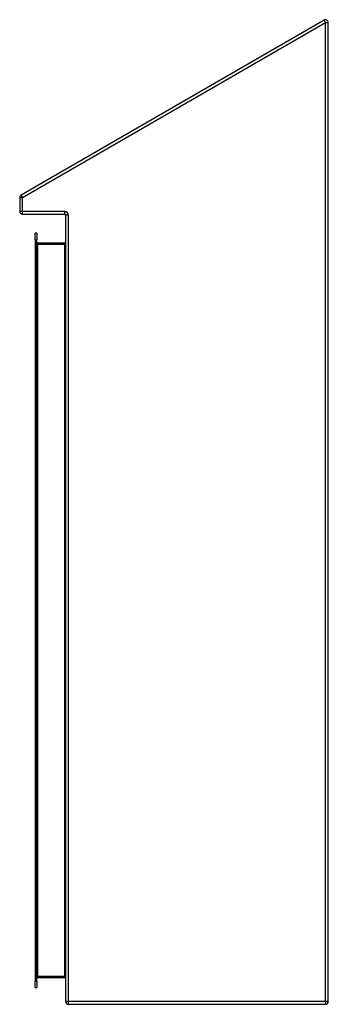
# Model space of a CAD drawing. Header units: inches. Extents: x 10 to 112, y 5 to 76.
# Tile 39 of 57: x 77 to 86, y 27 to 57. Entities that reach past the tile are written whole.
import ezdxf

# ---------------------------------------------------------------- set-up
doc = ezdxf.new("R2010")
doc.units = ezdxf.units.IN
doc.header["$MEASUREMENT"] = 0
doc.layers.add('Visible Edges(ANSI)', color=7, linetype='Continuous', lineweight=25)
doc.layers.add('Visible Tangent Edges(ANSI)', color=7, linetype='Continuous', lineweight=25)

msp = doc.modelspace()

# ---------------------------------------------------------------- linework, layer by layer
at = {"layer": 'Visible Edges(ANSI)'}
for p, q in [((85.968, 57.058), (76.736, 51.728)), ((86.094, 27.161), (86.094, 56.985)), ((76.694, 51.655), (76.694, 51.23)), ((76.778, 51.146), (78.063, 51.146)), ((78.094, 51.115), (78.094, 27.161)), ((77.162, 50.368), (77.162, 50.565)), ((77.215, 50.565), (77.162, 50.565)), ((77.215, 50.565), (77.215, 50.368)), ((77.162, 50.368), (77.162, 27.785)), ((77.215, 27.785), (77.215, 50.368)), ((78.063, 50.264), (77.246, 50.264)), ((77.162, 27.589), (77.162, 27.785)), ((77.215, 27.785), (77.215, 27.589)), ((77.246, 27.89), (78.063, 27.89)), ((77.162, 27.589), (77.215, 27.589)), ((78.178, 27.077), (86.01, 27.077))]:
    msp.add_line(p, q, dxfattribs=at)
for centre, radius, start, end in [((86.01, 56.985), 0.084, 0, 120), ((76.778, 51.655), 0.084, 120, 180), ((76.778, 51.23), 0.084, 180, 270), ((78.063, 51.115), 0.031, 0, 90), ((77.246, 50.295), 0.031, 180, 270), ((78.063, 50.295), 0.031, 270, 0), ((77.246, 27.859), 0.031, 90, 180), ((78.063, 27.859), 0.031, 0, 90), ((78.178, 27.161), 0.084, 180, 270), ((86.01, 27.161), 0.084, 270, 0)]:
    msp.add_arc(centre, radius, start, end, dxfattribs=at)
at = {"layer": 'Visible Tangent Edges(ANSI)'}
for p, q in [((86.01, 56.985), (85.968, 57.058)), ((76.778, 51.655), (86.01, 56.985)), ((86.01, 56.985), (86.094, 56.985)), ((86.01, 27.161), (86.01, 56.985)), ((76.694, 51.655), (76.778, 51.655)), ((76.778, 51.655), (76.736, 51.728)), ((76.778, 51.23), (76.778, 51.655)), ((76.778, 51.23), (76.694, 51.23)), ((78.063, 51.23), (76.778, 51.23)), ((76.778, 51.146), (76.778, 51.23)), ((78.063, 51.23), (78.063, 51.146)), ((78.178, 51.115), (78.094, 51.115)), ((78.178, 27.161), (78.178, 51.115)), ((77.162, 50.368), (77.215, 50.368)), ((77.246, 50.233), (77.215, 50.233)), ((77.246, 50.264), (77.246, 50.233)), ((77.246, 27.921), (77.246, 50.233)), ((77.246, 50.233), (78.063, 50.233)), ((78.063, 50.264), (78.063, 50.233)), ((78.063, 50.233), (78.063, 27.921)), ((77.215, 27.921), (77.246, 27.921)), ((77.246, 27.921), (77.246, 27.89)), ((78.063, 27.921), (77.246, 27.921)), ((78.063, 27.921), (78.063, 27.89)), ((77.215, 27.785), (77.162, 27.785)), ((78.178, 27.161), (78.094, 27.161)), ((78.178, 27.077), (78.178, 27.161)), ((86.01, 27.161), (78.178, 27.161)), ((86.01, 27.161), (86.01, 27.077)), ((86.094, 27.161), (86.01, 27.161))]:
    msp.add_line(p, q, dxfattribs=at)
msp.add_arc((78.063, 51.115), 0.115, 0, 90, dxfattribs=at)
for centre, major_axis, start_param, end_param in [((78.063, 50.295), (0, -0.062), 0, 1.570796), ((78.063, 27.859), (0, 0.062), 4.712389, 6.283185)]:
    msp.add_ellipse(centre, major_axis=major_axis, ratio=0.5, start_param=start_param, end_param=end_param, dxfattribs=at)

doc.saveas('drawing.dxf')
